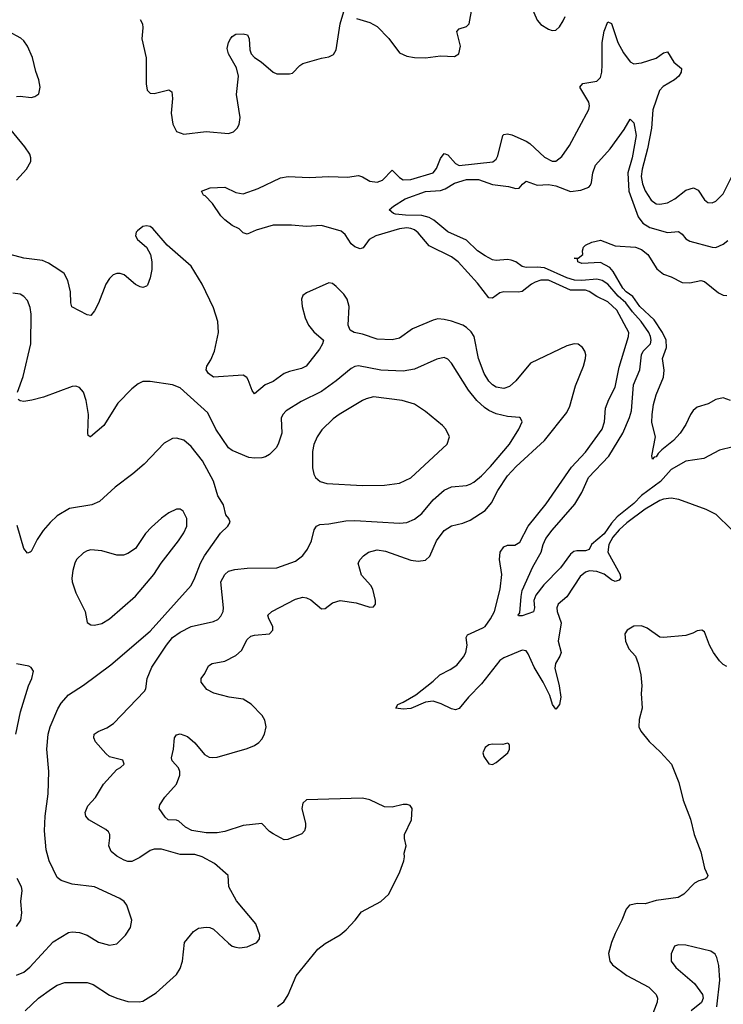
# Model space of a CAD drawing. Header units: inches. Extents: x 1771504 to 1971212, y 471788 to 643615.
# Tile 182 of 256: x 1825628 to 1829411, y 573078 to 578373. Entities that reach past the tile are written whole.
import ezdxf

# ---------------------------------------------------------------- set-up
doc = ezdxf.new("R2010")
doc.units = ezdxf.units.IN
doc.header["$MEASUREMENT"] = 0
doc.layers.add('B8527', color=7, linetype='Continuous')

msp = doc.modelspace()

# ---------------------------------------------------------------- linework, layer by layer
at = {"layer": 'B8527', "color": 5}
for points, elevation in [([(1826274.7, 578374.7), (1826288.5, 578350), (1826290.3, 578330), (1826283.7, 578270), (1826308.1, 578168.1), (1826308.1, 578028.1), (1826314, 577994), (1826330, 577978), (1826350, 577975.8), (1826430, 577994.9), (1826445.5, 577985.5), (1826448.8, 577948.8), (1826441.3, 577870), (1826451.3, 577811.3), (1826471.5, 577771.5), (1826510, 577757.3), (1826630, 577771.1), (1826750, 577760.2), (1826777.7, 577770), (1826797.3, 577790), (1826807.3, 577810), (1826812.4, 577847.6), (1826793, 577970), (1826805, 578070), (1826794, 578114), (1826751.1, 578190), (1826742.7, 578217.3), (1826749.6, 578250), (1826760.7, 578270), (1826770, 578282), (1826790, 578294.9), (1826830, 578297.6), (1826851.7, 578291.7), (1826861.3, 578270), (1826864.4, 578210), (1826871.8, 578190), (1826890, 578168.9), (1826926.2, 578146.2), (1826990, 578090.6), (1827010, 578082), (1827079, 578081), (1827094.6, 578085.4), (1827133.4, 578126.6), (1827150, 578138), (1827250, 578166.4), (1827290, 578172.4), (1827314.5, 578185.5), (1827328.5, 578211.5), (1827350, 578351.3), (1827370, 578417.3)], 520), ([(1827438.8, 578378.8), (1827510, 578357.1), (1827550, 578337), (1827612.5, 578272.5), (1827670, 578194.4), (1827710, 578176.5), (1827750, 578170.3), (1827810, 578167.9), (1827890, 578178), (1827965.3, 578174.7), (1827989.6, 578190), (1827997.6, 578230), (1827978, 578310), (1827990, 578324), (1828030, 578335.5), (1828044.5, 578350), (1828061.1, 578438.9)], 520), ([(1828380, 578440), (1828410, 578370.5), (1828430, 578346.7), (1828470, 578321.6), (1828490, 578314.9), (1828510, 578316.3), (1828530, 578334), (1828550, 578367.3), (1828561.3, 578390)], 520), ([(1829452.3, 575632.3), (1829372.3, 575712.3), (1829319, 575739), (1829171.8, 575791.8), (1829130, 575799.2), (1829090, 575794.8), (1829070, 575787.8), (1828990, 575741.3), (1828892.2, 575667.8), (1828850, 575629.5), (1828817, 575590), (1828795.6, 575550), (1828789.6, 575510), (1828856.6, 575390), (1828858.5, 575370), (1828850, 575358), (1828830, 575351.6), (1828810, 575361), (1828771, 575391), (1828730, 575405.9), (1828691.3, 575408.7), (1828670, 575402.4), (1828641.4, 575378.6), (1828570, 575268.8), (1828523.1, 575230), (1828514.9, 575210), (1828517.5, 575190), (1828539.8, 575130), (1828522.7, 575030), (1828539, 574970), (1828532.5, 574950), (1828509.3, 574910.7), (1828505.8, 574885.8), (1828528.5, 574790), (1828536.5, 574730), (1828530, 574689.3), (1828512.9, 574667.1), (1828510, 574665.6), (1828491.6, 574690), (1828477.7, 574737.7), (1828442.9, 574810), (1828393.7, 574890), (1828362.4, 574962.4), (1828350, 574978.9), (1828330, 574982), (1828230, 574940.2), (1828210, 574926), (1828110, 574801), (1828041, 574730), (1827990, 574668.8), (1827970, 574662), (1827950, 574666.4), (1827894.2, 574694.2), (1827850, 574707.7), (1827810, 574703.2), (1827730, 574668.7), (1827690, 574665.7), (1827649.2, 574670), (1827661.2, 574690), (1827690, 574702), (1827757.1, 574742.9), (1827850, 574816), (1827886.3, 574850), (1827942.4, 574877.6), (1827977.6, 574902.4), (1828014, 574946), (1828026.8, 574970), (1828033.2, 575010), (1828028, 575050), (1828034.6, 575065.4), (1828118.2, 575101.8), (1828130, 575110.2), (1828159.9, 575150), (1828180.1, 575190), (1828211, 575310), (1828219.4, 575390), (1828208.2, 575470), (1828211.9, 575510), (1828230, 575538.6), (1828250, 575547.8), (1828290, 575547.8), (1828316.2, 575563.8), (1828360.8, 575650), (1828459, 575770), (1828593.7, 575966.3), (1828670, 576047.8), (1828759.6, 576170), (1828772.8, 576210), (1828776.8, 576283.2), (1828794.4, 576330), (1828830, 576397.1), (1828850, 576503.8), (1828901.8, 576670), (1828902, 576690), (1828837.5, 576810), (1828790, 576855), (1828730, 576885.1), (1828690, 576912), (1828670, 576917.5), (1828590, 576918.1), (1828470, 576972.6), (1828430, 576971.6), (1828399.5, 576960.5), (1828378.6, 576950), (1828329.5, 576910.5), (1828310, 576907.3), (1828230, 576909.9), (1828210, 576904.3), (1828170, 576875.3), (1828150, 576876.5), (1828090, 576956.3), (1827984.6, 577070), (1827950, 577097.6), (1827830, 577157.4), (1827770, 577226.3), (1827750, 577242.2), (1827730.3, 577250.3), (1827710, 577253), (1827670, 577248.1), (1827542.9, 577210), (1827507.1, 577190), (1827474.1, 577145.9), (1827458.6, 577141.4), (1827430, 577150.7), (1827410, 577167.9), (1827377.3, 577217.3), (1827355.9, 577235.9), (1827250, 577265.4), (1827170, 577261.1), (1827090, 577267.3), (1826990, 577267.7), (1826898.8, 577241.2), (1826850, 577219.5), (1826830, 577227.3), (1826807.7, 577247.7), (1826770, 577266), (1826730, 577296.4), (1826710, 577317.5), (1826664, 577384), (1826625.4, 577425.4), (1826615.1, 577430), (1826605.2, 577450), (1826651.9, 577468.1), (1826730, 577472.4), (1826790, 577443), (1826830, 577437.1), (1826910, 577465.5), (1827030, 577522.2), (1827070.7, 577529.3), (1827183.8, 577523.8), (1827289.9, 577530.1), (1827390, 577525.8), (1827450, 577535), (1827470, 577528.4), (1827510, 577503.7), (1827550, 577498.7), (1827578.8, 577510), (1827630, 577564), (1827670, 577525.1), (1827690, 577512.1), (1827730, 577513.8), (1827850, 577550.2), (1827868.2, 577571.8), (1827890, 577626.3), (1827910, 577652.6), (1827930, 577646.2), (1827970, 577598.7), (1827990, 577589.6), (1828172.3, 577607.7), (1828190, 577622.8), (1828198.7, 577641.3), (1828224.7, 577750), (1828230, 577755.5), (1828250, 577759.5), (1828274.1, 577754.1), (1828350, 577719.2), (1828370, 577707.5), (1828450, 577634.1), (1828490, 577612.7), (1828510, 577612), (1828542.9, 577637.1), (1828584.2, 577695.8), (1828688.6, 577890), (1828691.6, 577910), (1828687.9, 577930), (1828639.7, 578010), (1828656, 578030), (1828730, 578043), (1828750, 578062.7), (1828756.9, 578090), (1828759.4, 578130), (1828759.1, 578250), (1828770, 578310.5), (1828790, 578362), (1828810, 578352.2), (1828844.1, 578250), (1828874.1, 578194.1), (1828910, 578147), (1828930, 578136), (1828970, 578141.8), (1829050, 578165.8), (1829090, 578195.6), (1829110, 578200.4), (1829144.4, 578144.4), (1829186, 578110), (1829184.5, 578090), (1829170.9, 578070), (1829147.5, 578050), (1829086.5, 578013.5), (1829067.5, 577992.5), (1829032.6, 577887.4), (1829024.2, 577790), (1829002.4, 577677.6), (1828973.9, 577570), (1828969.7, 577530), (1828976.2, 577490), (1828990, 577451.7), (1829022.1, 577402.1), (1829050, 577383.2), (1829070, 577380.6), (1829110, 577387.8), (1829150, 577409.3), (1829210, 577456.9), (1829250, 577467.9), (1829276.3, 577456.3), (1829310, 577404.9), (1829327.3, 577390), (1829350, 577388.7), (1829370, 577397), (1829410, 577437), (1829470, 577554.3)], 480), ([(1825610, 577960.4), (1825630, 577962.4), (1825690, 577954.9), (1825710, 577959.3), (1825730, 577974.8), (1825737.7, 578010), (1825730.9, 578049.1), (1825714.1, 578094.1), (1825696.2, 578170), (1825670, 578231.3), (1825650, 578259.8), (1825633.9, 578273.9), (1825568, 578310)], 520), ([(1829463.4, 576076.6), (1829390, 576058.7), (1829306.5, 576013.5), (1829210, 575998.3), (1829130, 575953.3), (1829072.2, 575890), (1828970, 575814.8), (1828930, 575770.4), (1828840.6, 575699.4), (1828810, 575665.8), (1828770, 575607.5), (1828702.7, 575550), (1828690, 575523.1), (1828670, 575515.9), (1828623.3, 575516.7), (1828607.9, 575512.1), (1828590, 575498.7), (1828535.7, 575424.3), (1828445.9, 575334.1), (1828402.7, 575277.3), (1828391.5, 575250), (1828395.4, 575210), (1828391, 575189), (1828330, 575166.6), (1828310, 575167), (1828307.3, 575170), (1828317.1, 575182.9), (1828323.4, 575270), (1828330, 575302.4), (1828385.8, 575430), (1828430.9, 575510), (1828441.4, 575550), (1828457.2, 575582.8), (1828490, 575627.7), (1828612.6, 575767.4), (1828649.9, 575830), (1828686.8, 575910), (1828794.8, 576025.2), (1828870.7, 576149.3), (1828906.8, 576233.2), (1828918, 576270), (1828927.5, 576410), (1828961.5, 576490), (1828970.4, 576570), (1828979.9, 576590), (1829019.7, 576630), (1829023, 576650), (1829018.9, 576670), (1829010.3, 576690), (1828969.9, 576750), (1828922, 576802), (1828886.1, 576850), (1828846.1, 576886.1), (1828790, 576950.3), (1828760.2, 576970), (1828730, 576978.2), (1828650, 576971.2), (1828610, 576972.8), (1828570, 576984.7), (1828450, 577037.6), (1828410, 577041.7), (1828350, 577039.9), (1828330, 577046.4), (1828295.5, 577070), (1828270, 577079.4), (1828250, 577082.5), (1828190, 577077.8), (1828170, 577082.2), (1828130, 577102.4), (1828090, 577129.8), (1828030, 577187.5), (1827930, 577232.3), (1827854.6, 577294.6), (1827830, 577308.5), (1827790, 577319.5), (1827701.5, 577321.5), (1827647.8, 577327.8), (1827637, 577330), (1827613.6, 577350), (1827636.9, 577370), (1827700.5, 577410), (1827810, 577448.5), (1827890, 577454.7), (1827915.9, 577464.1), (1827965.8, 577494.2), (1828030, 577514.4), (1828094.2, 577514.2), (1828170, 577486.5), (1828255.7, 577475.7), (1828295.2, 577464.8), (1828313.6, 577466.4), (1828330.9, 577489.1), (1828350, 577504.4), (1828410, 577483.2), (1828470, 577487.1), (1828510, 577480.1), (1828590, 577448.4), (1828644.7, 577455.3), (1828687.2, 577472.8), (1828696.8, 577483.2), (1828702.7, 577497.3), (1828709.8, 577550), (1828724.1, 577590), (1828802.1, 577677.9), (1828877.9, 577782.1), (1828910, 577837.3), (1828930, 577818.8), (1828941.7, 577750), (1828920.8, 577630), (1828896.9, 577550), (1828902.7, 577450), (1828952.1, 577312.1), (1828978.8, 577278.8), (1829014.8, 577254.8), (1829110, 577228.4), (1829170, 577234), (1829190, 577218.7), (1829210, 577194.6), (1829230, 577182), (1829350, 577148.9), (1829370, 577147.7), (1829410, 577165.2), (1829434.6, 577185.4)], 460), ([(1825610, 577510.2), (1825665.1, 577570), (1825686.9, 577610), (1825688.4, 577630), (1825682.3, 577650), (1825654.6, 577690), (1825556.1, 577810)], 520), ([(1827014.3, 573065.7), (1827048.3, 573091.7), (1827070.9, 573129.1), (1827114.8, 573230), (1827230, 573374), (1827270, 573405.2), (1827350, 573451.6), (1827382.5, 573477.5), (1827431.3, 573530), (1827465, 573575), (1827568.8, 573631.2), (1827611.8, 573670), (1827671.8, 573790), (1827693.2, 573850), (1827697.2, 573870), (1827694, 573890), (1827705.2, 573930), (1827696.2, 573970), (1827697.4, 573990), (1827734.8, 574070), (1827738, 574130), (1827727, 574147), (1827711.6, 574151.6), (1827690, 574151.5), (1827630, 574137.3), (1827590, 574139.3), (1827510, 574176.5), (1827470, 574186.3), (1827170, 574177), (1827150, 574159), (1827144.9, 574130), (1827164.2, 574050), (1827165.2, 574030), (1827159.5, 574010), (1827145.1, 573994.9), (1827070, 573964.5), (1827050, 573962.9), (1826990, 573994.5), (1826970, 574007), (1826930, 574049.6), (1826830, 574039.1), (1826730, 574006.9), (1826690, 574000.5), (1826630, 574000.3), (1826553.2, 574013.2), (1826519.5, 574030), (1826483.1, 574063.1), (1826470, 574068), (1826426, 574070), (1826410, 574083.7), (1826377, 574130), (1826381.6, 574150), (1826407.6, 574192.4), (1826470, 574262), (1826488.7, 574310), (1826488.6, 574330), (1826482, 574350), (1826447.4, 574387.4), (1826443.3, 574403.3), (1826454.7, 574450), (1826459.7, 574510), (1826470, 574526), (1826490, 574531.6), (1826530, 574517.7), (1826570, 574484), (1826621.7, 574421.7), (1826647, 574407), (1826665, 574405), (1826690, 574406.6), (1826850, 574453.9), (1826890, 574469.5), (1826914, 574486), (1826930, 574503.5), (1826943.8, 574530), (1826953.5, 574570), (1826946, 574606), (1826931.9, 574630), (1826872.5, 574692.5), (1826830, 574718.7), (1826753.2, 574730), (1826670.7, 574750.7), (1826634.7, 574770), (1826603.5, 574810), (1826603.6, 574830), (1826623.3, 574856.7), (1826642.8, 574897.2), (1826662, 574910), (1826730, 574922.6), (1826790, 574953.6), (1826819.5, 574980.5), (1826850, 575039.3), (1826870, 575057), (1826890, 575063.1), (1826970, 575070.5), (1826989.5, 575090), (1826989.6, 575110), (1826966.6, 575150), (1826962.7, 575170), (1826982.7, 575190), (1827110, 575256.9), (1827150, 575266.7), (1827170, 575264.4), (1827192.8, 575252.8), (1827250, 575204), (1827270, 575206.8), (1827310, 575237.1), (1827351.3, 575248.7), (1827436.9, 575236.9), (1827510, 575214), (1827530, 575216), (1827541.2, 575230), (1827541.2, 575250), (1827527, 575310), (1827515.1, 575330), (1827465.9, 575385.9), (1827447.7, 575450), (1827458.7, 575470), (1827476.3, 575490), (1827503.6, 575510), (1827550, 575521.2), (1827594.3, 575514.3), (1827730, 575466.5), (1827770, 575460.9), (1827810, 575466.7), (1827832.7, 575487.3), (1827868.1, 575570), (1827910, 575625.5), (1827950, 575650.2), (1828010, 575665.2), (1828050, 575681.6), (1828130, 575734.2), (1828164.6, 575775.4), (1828198.8, 575841.2), (1828250, 575920.6), (1828297, 575970), (1828450, 576109.3), (1828570, 576260.2), (1828585.1, 576294.9), (1828616.5, 576403.5), (1828659.9, 576510), (1828670.7, 576550), (1828670.8, 576570), (1828667.1, 576590), (1828654.3, 576610), (1828630, 576628), (1828609.7, 576629.7), (1828570, 576619.2), (1828373.5, 576526.5), (1828295.6, 576430), (1828260.5, 576399.5), (1828230, 576389.9), (1828190, 576397.1), (1828169.6, 576409.6), (1828150, 576429.1), (1828125.3, 576470), (1828095, 576550), (1828070.5, 576670), (1828054.6, 576694.6), (1828030, 576717), (1828009.4, 576729.4), (1827950, 576751.2), (1827910, 576761.4), (1827875.9, 576764.1), (1827850, 576757.6), (1827739.3, 576710), (1827670, 576661), (1827631.2, 576651.2), (1827550, 576654.2), (1827470, 576682), (1827426, 576690), (1827404, 576704), (1827394, 576730), (1827398.3, 576830), (1827387.9, 576870), (1827370, 576896), (1827330, 576938.9), (1827310, 576954), (1827290, 576956.9), (1827170, 576903.6), (1827150.6, 576890), (1827142.4, 576870), (1827146, 576830), (1827163.1, 576770), (1827181.1, 576730), (1827210, 576693.7), (1827261.6, 576650), (1827256.5, 576630), (1827239.2, 576600.8), (1827167.7, 576510), (1827143.6, 576496.4), (1827078.5, 576481.5), (1827050.2, 576469.8), (1826990, 576427.6), (1826946.8, 576410), (1826890, 576361.2), (1826878.4, 576378.4), (1826856.6, 576436.6), (1826848.2, 576448.2), (1826830, 576460.4), (1826670, 576451.3), (1826642.9, 576470), (1826629.7, 576489.7), (1826634.7, 576510), (1826655.5, 576544.5), (1826675, 576590), (1826697.2, 576690), (1826693.9, 576750), (1826670, 576824.2), (1826609.7, 576950), (1826550, 577047), (1826420.7, 577160.7), (1826344, 577250), (1826330, 577261.2), (1826310, 577265.2), (1826290, 577261.2), (1826261.7, 577238.3), (1826254, 577230), (1826250.5, 577210), (1826261.3, 577190), (1826310.3, 577150.3), (1826331.8, 577110), (1826338.3, 577070), (1826338.5, 577030), (1826330, 576984), (1826314.1, 576945.9), (1826310, 576939.3), (1826290, 576932), (1826275.9, 576935.9), (1826249.7, 576949.7), (1826190, 577000.7), (1826167.7, 577007.7), (1826150, 577007.8), (1826130, 577001.3), (1826110, 576981.6), (1826091.6, 576950), (1826051, 576849), (1826030, 576806.6), (1826010, 576781.6), (1825990, 576785.4), (1825908.3, 576828.3), (1825903, 576850), (1825901.6, 576910), (1825886, 576970), (1825867.1, 577007.1), (1825844.4, 577024.4), (1825782.8, 577062.8), (1825750, 577077.1), (1825650, 577089.9), (1825550, 577116.8)], 520), ([(1829450, 576325.7), (1829410, 576339.3), (1829370, 576331), (1829330, 576306.6), (1829270, 576288.4), (1829248.3, 576271.7), (1829233.9, 576250), (1829210, 576195.6), (1829179.1, 576150), (1829142.8, 576110), (1829079.8, 576060.2), (1829059.9, 576040.1), (1829050, 576022), (1829039.6, 576020.4), (1829029.4, 576009.4), (1829027.3, 576027.3), (1829046.6, 576130), (1829027, 576207), (1829027.4, 576250), (1829035.9, 576304.1), (1829050, 576354.8), (1829088.7, 576450), (1829091.9, 576488.1), (1829084.2, 576550), (1829105, 576610), (1829102.7, 576650), (1829084, 576690), (1829038.1, 576758.1), (1828962.7, 576830), (1828924.2, 576884.2), (1828888.3, 576910), (1828871, 576930), (1828819, 577019), (1828800.7, 577040.7), (1828750, 577066.9), (1828650, 577062), (1828628, 577070), (1828626, 577086), (1828609, 577090), (1828630, 577091.3), (1828655.3, 577110), (1828654, 577130), (1828659, 577150), (1828670, 577161), (1828703.6, 577176.4), (1828750, 577188), (1828830, 577157), (1828938, 577150), (1828970, 577136.9), (1829004.2, 577110), (1829052.9, 577032.9), (1829090, 577004.6), (1829130, 576990.3), (1829190, 576959.3), (1829230, 576957.8), (1829290, 576970.2), (1829310, 576965.5), (1829384.2, 576904.2), (1829410, 576892.1), (1829430, 576890.2)], 440), ([(1825615.3, 576370), (1825645.6, 576454.4), (1825686.8, 576630), (1825689.8, 576789.8), (1825684.8, 576824.8), (1825670, 576862), (1825650, 576885.1), (1825630, 576896.9), (1825590, 576903)], 540), ([(1825657, 573043), (1825728.5, 573110), (1825799, 573161), (1825830, 573181.3), (1825870, 573195.8), (1825990, 573195.4), (1826023.4, 573183.4), (1826110, 573126.9), (1826150.7, 573110), (1826210, 573092.6), (1826270, 573090.2), (1826290, 573094), (1826361.1, 573138.9), (1826470, 573238), (1826491.1, 573270), (1826503.5, 573310), (1826514, 573410), (1826562.7, 573470), (1826590, 573487.3), (1826630, 573492.7), (1826650, 573490.4), (1826670, 573481.6), (1826750, 573406), (1826770, 573390.5), (1826790, 573384.4), (1826810, 573381.3), (1826850, 573386.4), (1826902.7, 573410), (1826917, 573430), (1826918.4, 573450), (1826898, 573510), (1826793.4, 573633.4), (1826752.8, 573710), (1826749.5, 573770), (1826675, 573835), (1826608, 573870), (1826570, 573882.6), (1826490, 573883.4), (1826390, 573912.3), (1826350, 573911.9), (1826330, 573904.2), (1826273.6, 573866.4), (1826230, 573846), (1826210, 573846.1), (1826190, 573853.1), (1826150, 573874.1), (1826119.5, 573899.5), (1826107.4, 573930), (1826112.7, 573972.7), (1826111.9, 573990), (1826104.4, 574004.4), (1826090, 574018.5), (1825998.7, 574070), (1825982.6, 574090), (1825980.4, 574110), (1825994.7, 574145.3), (1826035.1, 574190), (1826078, 574262), (1826150, 574341), (1826170, 574351.3), (1826188.7, 574370), (1826182, 574390), (1826110, 574409.3), (1826090, 574426), (1826036.2, 574490), (1826026.6, 574510), (1826027.6, 574530), (1826050, 574544.9), (1826096.3, 574563.7), (1826131.5, 574588.5), (1826298, 574762), (1826305.5, 574774.5), (1826313.4, 574830), (1826338.9, 574890), (1826417.9, 575010), (1826450, 575050.2), (1826490, 575079.8), (1826550, 575110.2), (1826670, 575135.8), (1826692.6, 575147.4), (1826710, 575164.2), (1826722, 575190), (1826722.7, 575210), (1826709.1, 575350), (1826729.8, 575390), (1826750, 575406.5), (1826783.6, 575416.4), (1826850, 575422.4), (1827010, 575425.4), (1827110, 575460.2), (1827149.3, 575490.7), (1827175.3, 575524.7), (1827197.3, 575570), (1827211.1, 575630), (1827223.6, 575650), (1827242, 575658), (1827290, 575661.8), (1827382, 575678), (1827430, 575680.2), (1827670, 575665), (1827710, 575669.2), (1827750, 575686), (1827790, 575717.3), (1827850, 575790.2), (1827910, 575843.2), (1827950, 575861.2), (1828030, 575868.1), (1828050, 575874.4), (1828070, 575885.4), (1828110, 575919.3), (1828159.1, 575970), (1828260.3, 576090), (1828311.1, 576170), (1828329.4, 576210), (1828321.2, 576230), (1828314.3, 576234.3), (1828250, 576239.8), (1828190, 576253.6), (1828150, 576270.7), (1828126.8, 576286.8), (1828085.3, 576325.3), (1828040.9, 576380.9), (1827950, 576525.6), (1827930, 576547.6), (1827910, 576555.4), (1827870, 576547.4), (1827750, 576493.6), (1827690, 576482.2), (1827570, 576488.4), (1827450, 576510.8), (1827430, 576507.6), (1827410, 576496.4), (1827328.9, 576430), (1827250, 576373.7), (1827140.4, 576319.6), (1827060.9, 576270), (1827042.4, 576250), (1827033.4, 576230), (1827036.5, 576150), (1827018.2, 576090), (1827005.8, 576070), (1826970, 576034.8), (1826950, 576021.5), (1826930, 576016), (1826890, 576014), (1826859, 576019), (1826770, 576056.4), (1826750, 576071.1), (1826682.2, 576170), (1826639.5, 576259.5), (1826490, 576392.4), (1826450, 576409.8), (1826330, 576426.4), (1826290, 576427.1), (1826264.6, 576415.4), (1826230, 576386.9), (1826155.6, 576310), (1826080.4, 576190), (1826009.3, 576129.3), (1826006, 576130), (1825996.4, 576136.4), (1825994, 576150), (1825997.7, 576250), (1825985.2, 576325.2), (1825970, 576369.2), (1825950, 576395.1), (1825930, 576402), (1825910, 576399.5), (1825756.3, 576343.7), (1825693.1, 576326.9), (1825650, 576320.3), (1825630, 576323.1), (1825619.6, 576330)], 540), ([(1825610, 573233.6), (1825650, 573250.2), (1825682.8, 573277.2), (1825807.2, 573412.8), (1825890, 573464), (1825910, 573467.7), (1825950, 573464.6), (1825990, 573448.7), (1826051.8, 573411.8), (1826110, 573395.8), (1826150, 573403), (1826196.2, 573450), (1826222.9, 573490), (1826231.5, 573530), (1826204.5, 573610), (1826189.4, 573630), (1826165.9, 573645.9), (1826030, 573709.7), (1825910, 573723.1), (1825850, 573743), (1825830, 573759.3), (1825786.6, 573850), (1825770, 573908.7), (1825761.8, 574010), (1825764.5, 574090), (1825780.9, 574210), (1825783.9, 574330), (1825772.8, 574450), (1825781.4, 574530), (1825790.9, 574570), (1825832.6, 574667.4), (1825850, 574696.4), (1825890, 574742.4), (1825970, 574794.4), (1826117.2, 574902.8), (1826330, 575084.9), (1826549.9, 575330.1), (1826570, 575370.4), (1826599.5, 575450), (1826621, 575490), (1826707.7, 575612.3), (1826746, 575650), (1826759.5, 575670), (1826752.3, 575690), (1826736.9, 575710), (1826724.2, 575764.2), (1826692.7, 575812.7), (1826670.5, 575890.5), (1826610, 576000.5), (1826550, 576078), (1826510, 576111.3), (1826470, 576122.9), (1826450, 576120.7), (1826404.8, 576095.2), (1826296.7, 575983.3), (1826235.5, 575930), (1826140.5, 575859.5), (1826057.4, 575782.6), (1826015.6, 575764.4), (1825896.3, 575743.7), (1825830, 575704.8), (1825790.9, 575669.1), (1825754.7, 575625.3), (1825722.5, 575577.5), (1825690, 575512.7), (1825684.7, 575510), (1825670, 575504.5), (1825650, 575529.3), (1825613.6, 575653.6)], 560), ([(1829430, 574893.7), (1829410, 574906), (1829390, 574925.1), (1829357.8, 574970), (1829337.3, 575010), (1829310, 575081.2), (1829295.3, 575090), (1829270, 575086.6), (1829246.9, 575073.1), (1829210, 575061.6), (1829090, 575049.6), (1829070, 575052), (1829000.8, 575100.8), (1828970, 575113.5), (1828930, 575111), (1828893.4, 575090), (1828880.5, 575070), (1828884.9, 575030), (1828902.4, 574990), (1828938.7, 574950), (1828953.4, 574910), (1828967.6, 574850), (1828971.8, 574790), (1828968.8, 574750), (1828975.2, 574670), (1828958.3, 574610), (1828956.5, 574570), (1828967, 574547), (1829011.3, 574491.3), (1829073.7, 574433.7), (1829132.2, 574370), (1829171.3, 574271.3), (1829195.6, 574175.6), (1829233.9, 574073.9), (1829253.4, 573990), (1829290, 573898), (1829310.3, 573810), (1829327.7, 573770), (1829322, 573758), (1829311.3, 573750), (1829278.3, 573741.7), (1829256.3, 573730), (1829198, 573670), (1829167.9, 573652.1), (1829050, 573636.1), (1828990, 573618.3), (1828950, 573619.6), (1828906.8, 573610), (1828888, 573590), (1828864.9, 573530), (1828830, 573459.3), (1828808.9, 573410), (1828794.3, 573350), (1828800.9, 573310), (1828815.3, 573290), (1828892, 573232), (1829010, 573170.3), (1829050.3, 573130), (1829057, 573110), (1829056, 573090), (1829016.9, 572990)], 520), ([(1825606.9, 574530), (1825631.5, 574650), (1825675.1, 574790), (1825693.5, 574830), (1825702, 574870), (1825690, 574889.2), (1825676.3, 574896.3), (1825610, 574909.6)], 580), ([(1825610, 573496.4), (1825634.7, 573530), (1825639.7, 573570), (1825633.3, 573630), (1825641.1, 573690), (1825637.7, 573710), (1825614.9, 573754.9)], 580), ([(1829376.6, 573063.4), (1829392.7, 573207.3), (1829386.2, 573286.2), (1829376.4, 573330), (1829366.7, 573346.7), (1829344, 573364), (1829210, 573396.4), (1829170, 573398.3), (1829148.2, 573390), (1829130.2, 573349.8), (1829130.2, 573310), (1829156.2, 573276.2), (1829255.5, 573190), (1829299.1, 573130), (1829302, 573110), (1829293, 573087), (1829237.5, 573042.5)], 540)]:
    msp.add_lwpolyline(points, dxfattribs=dict(at, elevation=elevation))
for points, elevation in [([(1827530, 576344.5), (1827490, 576334.2), (1827470, 576324.2), (1827345.3, 576250), (1827313.6, 576226.4), (1827252.6, 576167.4), (1827226.3, 576130), (1827208.8, 576088.8), (1827202.7, 576050), (1827202, 575962), (1827208.9, 575928.9), (1827218, 575910), (1827242.8, 575890), (1827278.6, 575878.6), (1827470, 575867.1), (1827590, 575869.2), (1827670, 575880.2), (1827730, 575909), (1827926.6, 576090), (1827939.3, 576130), (1827919.5, 576170), (1827900.9, 576190), (1827810, 576265.6), (1827750, 576304.7), (1827684.9, 576324.9)], 560), ([(1826490, 575739.7), (1826470, 575739.7), (1826430, 575720.5), (1826390, 575691.5), (1826335.6, 575644.4), (1826304.9, 575610), (1826250.2, 575529.8), (1826210, 575502.4), (1826186.1, 575493.9), (1826150, 575492.6), (1826070, 575515.6), (1826010, 575521.3), (1825990, 575516.9), (1825970, 575506), (1825933.7, 575470), (1825923.6, 575450), (1825913.1, 575410), (1825907.6, 575370), (1825910.3, 575350), (1825930.4, 575290), (1825980.5, 575190), (1825990.5, 575130.5), (1826010, 575118), (1826030, 575116.4), (1826070, 575126.3), (1826110, 575150.3), (1826250, 575272), (1826349.7, 575390), (1826388.2, 575450), (1826481.4, 575570), (1826510, 575612.7), (1826527.1, 575650), (1826526.9, 575690), (1826506.6, 575730)], 580), ([(1828250, 574482), (1828224.5, 574475.5), (1828170, 574477), (1828150, 574473.6), (1828130, 574459.5), (1828117.6, 574430), (1828122.4, 574410), (1828150, 574370.8), (1828170, 574366.8), (1828190, 574377.3), (1828252, 574430), (1828261.2, 574450), (1828262, 574470), (1828258, 574478)], 520)]:
    msp.add_lwpolyline(points, close=True, dxfattribs=dict(at, elevation=elevation))

doc.saveas('drawing.dxf')
